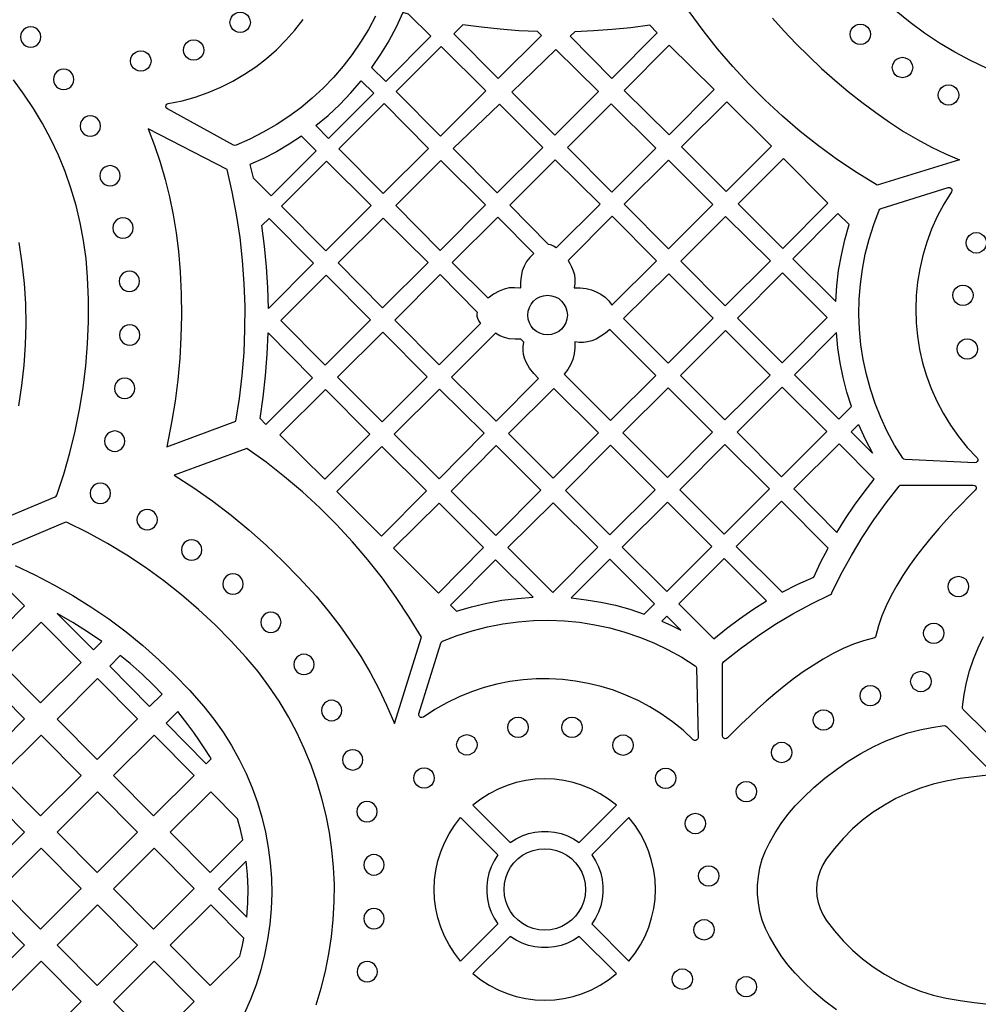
# Model space of a CAD drawing. Header units: millimetres. Extents: x -1358 to 1640, y -1421 to -323.
# Tile 71 of 129: x -40 to 117, y -566 to -405. Entities that reach past the tile are written whole.
import ezdxf

# ---------------------------------------------------------------- set-up
doc = ezdxf.new("R2010")
doc.units = ezdxf.units.MM
doc.layers.add('pattern', color=5, linetype='Continuous')

msp = doc.modelspace()

# ---------------------------------------------------------------- linework, layer by layer
at = {"layer": 'pattern'}
for points in [[(18.5, -404.17), (17.35, -406.34), (16.08, -408.43), (14.7, -410.44), (13.21, -412.37), (11.62, -414.21), (9.93, -415.96), (8.15, -417.61), (6.28, -419.17), (4.32, -420.61), (2.28, -421.95), (0.16, -423.18), (-2.03, -424.3), (-4.3, -425.29), (-4.5, -425.33), (-4.7, -425.26), (-15.53, -419.36), (-15.71, -419.19), (-15.78, -418.97), (-15.74, -418.75), (-15.6, -418.57), (-15.38, -418.47), (-13.14, -418.01), (-10.96, -417.41), (-8.84, -416.67), (-6.78, -415.8), (-4.8, -414.81), (-2.89, -413.69), (-1.07, -412.46), (0.67, -411.12), (2.32, -409.67), (3.87, -408.12), (5.32, -406.47), (6.67, -404.74)], [(83.44, -404.49), (85.36, -406.61), (87.35, -408.7), (89.4, -410.74), (91.5, -412.72), (93.65, -414.65), (95.85, -416.5), (98.08, -418.27), (100.34, -419.96), (102.61, -421.54), (104.9, -423.02), (107.2, -424.38), (109.49, -425.61), (111.77, -426.71), (114.04, -427.66), (100.56, -431.84), (97.29, -429.82), (94.1, -427.67), (91.01, -425.41), (88, -423.03), (85.09, -420.54), (82.28, -417.94), (79.57, -415.23), (76.97, -412.42), (74.47, -409.51), (72.09, -406.5), (69.82, -403.39)], [(118.47, -412.66), (115.86, -411.44), (113.29, -410.09), (110.79, -408.6), (108.34, -406.98), (105.97, -405.23), (103.67, -403.34)], [(-45.48, -487.67), (-33.88, -482.82), (-33.72, -482.71), (-33.62, -482.54), (-32.48, -479.09), (-31.48, -475.6), (-30.62, -472.08), (-29.91, -468.53), (-29.33, -464.96), (-28.89, -461.37), (-28.6, -457.76), (-28.45, -454.14), (-28.45, -450.51), (-28.59, -446.88), (-28.84, -443.87), (-29.24, -440.9), (-29.79, -437.99), (-30.48, -435.13), (-31.31, -432.32), (-32.28, -429.58), (-33.37, -426.9), (-34.6, -424.29), (-35.94, -421.75), (-37.41, -419.29), (-38.99, -416.91), (-40.68, -414.61)], [(-39.85, -441.22), (-39.33, -444.56), (-38.97, -447.9), (-38.75, -451.26), (-38.68, -454.61), (-38.77, -457.96), (-39, -461.29), (-39.37, -464.61), (-39.9, -467.92)], [(8.79, -565.92), (9.63, -563.18), (10.33, -560.4), (10.9, -557.6), (11.33, -554.78), (11.61, -551.94), (11.76, -549.1), (11.78, -546.25), (11.65, -543.41), (11.38, -540.57), (10.98, -537.75), (10.43, -534.94), (9.75, -532.16), (8.93, -529.41), (7.97, -526.69), (6.87, -524.01), (5.64, -521.38), (4.26, -518.8), (2.74, -516.27), (1.09, -513.81), (-0.7, -511.41), (-2.63, -509.09), (-5.13, -506.36), (-7.73, -503.73), (-10.43, -501.22), (-13.23, -498.82), (-16.13, -496.54), (-19.12, -494.38), (-22.19, -492.34), (-25.35, -490.43), (-28.58, -488.65), (-31.9, -487), (-32.09, -486.95), (-32.29, -486.99), (-43.7, -491.81)], [(-40.42, -494.06), (-37.22, -495.56), (-34.08, -497.19), (-31.02, -498.94), (-28.03, -500.81), (-25.13, -502.8), (-22.3, -504.91), (-19.57, -507.13), (-16.93, -509.47), (-14.38, -511.91), (-11.93, -514.47), (-9.58, -517.12), (-7.93, -519.18), (-6.41, -521.32), (-5.02, -523.51), (-3.77, -525.76), (-2.64, -528.07), (-1.65, -530.42), (-0.8, -532.82), (-0.07, -535.24), (0.51, -537.7), (0.97, -540.18), (1.29, -542.68), (1.48, -545.19), (1.53, -547.71), (1.44, -550.23), (1.22, -552.74), (0.87, -555.24), (0.38, -557.73), (-0.25, -560.19), (-1.02, -562.63), (-1.92, -565.03), (-2.96, -567.39)], [(121.83, -524.67), (114.66, -517.58), (114.54, -517.4), (114.52, -517.18), (114.81, -515.16), (115.2, -513.2), (115.71, -511.28), (116.34, -509.39), (117.09, -507.53), (117.96, -505.68)], [(93.91, -566.75), (92.03, -565.32), (90.21, -563.77), (88.46, -562.11), (87.18, -560.76), (85.99, -559.36), (84.89, -557.89), (83.88, -556.35), (82.95, -554.74), (82.3, -553.42), (81.79, -552.05), (81.4, -550.65), (81.15, -549.23), (81.02, -547.8), (81.02, -546.36), (81.15, -544.92), (81.4, -543.5), (81.79, -542.1), (82.3, -540.74), (82.95, -539.41), (83.88, -537.8), (84.89, -536.26), (85.99, -534.8), (87.18, -533.39), (88.46, -532.04), (90.21, -530.38), (92.03, -528.84), (93.91, -527.4), (95.86, -526.06), (97.9, -524.83), (100.03, -523.68), (101.87, -522.81), (103.73, -522.06), (105.62, -521.43), (107.54, -520.92), (109.51, -520.53), (111.53, -520.24), (111.74, -520.26), (111.92, -520.38), (119.01, -527.55)], [(118.71, -528.36), (116.42, -528.6), (114.15, -528.92), (111.88, -529.33), (109.74, -529.83), (107.65, -530.48), (105.62, -531.27), (103.65, -532.19), (101.76, -533.25), (99.94, -534.43), (98.2, -535.73), (96.56, -537.15), (95.02, -538.69), (93.58, -540.34), (92.25, -542.09), (91.68, -543.02), (91.23, -543.99), (90.92, -545), (90.73, -546.03), (90.67, -547.08), (90.73, -548.12), (90.92, -549.16), (91.23, -550.16), (91.68, -551.14), (92.25, -552.06), (93.58, -553.82), (95.02, -555.46), (96.56, -557), (98.2, -558.42), (99.94, -559.73), (101.76, -560.91), (103.65, -561.96), (105.62, -562.89), (107.65, -563.67), (109.74, -564.32), (111.88, -564.83), (114.17, -565.24), (116.46, -565.56), (118.77, -565.8)]]:
    msp.add_lwpolyline(points, dxfattribs=at)
for points in [[(-3.63, -406.86), (-4.07, -406.8), (-4.47, -406.63), (-4.8, -406.37), (-5.07, -406.03), (-5.23, -405.63), (-5.29, -405.19), (-5.23, -404.75), (-5.07, -404.35), (-4.8, -404.01), (-4.47, -403.75), (-4.07, -403.58), (-3.63, -403.52), (-3.18, -403.58), (-2.78, -403.75), (-2.45, -404.01), (-2.19, -404.35), (-2.02, -404.75), (-1.96, -405.19), (-2.02, -405.63), (-2.19, -406.03), (-2.45, -406.37), (-2.78, -406.63), (-3.18, -406.8)], [(27.57, -407.46), (23.92, -403.83), (22.98, -403.6), (21.88, -405.95), (20.67, -408.21), (19.34, -410.41), (17.88, -412.55), (20.18, -414.84)], [(-37.88, -409.23), (-37.44, -409.17), (-37.04, -409.01), (-36.7, -408.75), (-36.44, -408.41), (-36.28, -408.01), (-36.22, -407.57), (-36.28, -407.12), (-36.44, -406.72), (-36.7, -406.39), (-37.04, -406.13), (-37.44, -405.96), (-37.88, -405.9), (-38.33, -405.96), (-38.72, -406.13), (-39.06, -406.39), (-39.32, -406.72), (-39.49, -407.12), (-39.55, -407.57), (-39.49, -408.01), (-39.32, -408.41), (-39.06, -408.75), (-38.72, -409.01), (-38.33, -409.17)], [(45.66, -407.32), (45.04, -406.71), (41.97, -406.56), (38.91, -406.33), (35.85, -406), (32.81, -405.58), (31.33, -407.06), (38.58, -414.39)], [(64.59, -406.89), (63.37, -405.67), (60.31, -406.07), (57.25, -406.38), (54.19, -406.6), (51.11, -406.73), (50.36, -407.44), (57.2, -414.35)], [(97.82, -408.81), (97.38, -408.75), (96.98, -408.58), (96.64, -408.32), (96.38, -407.98), (96.22, -407.58), (96.16, -407.14), (96.22, -406.7), (96.38, -406.3), (96.64, -405.96), (96.98, -405.7), (97.38, -405.53), (97.82, -405.47), (98.27, -405.53), (98.66, -405.7), (99, -405.96), (99.26, -406.3), (99.43, -406.7), (99.49, -407.14), (99.43, -407.58), (99.26, -407.98), (99, -408.32), (98.66, -408.58), (98.27, -408.75)], [(-11.22, -411.4), (-11.67, -411.34), (-12.07, -411.17), (-12.4, -410.91), (-12.66, -410.57), (-12.83, -410.17), (-12.89, -409.73), (-12.83, -409.29), (-12.66, -408.89), (-12.4, -408.55), (-12.07, -408.29), (-11.67, -408.12), (-11.22, -408.06), (-10.78, -408.12), (-10.38, -408.29), (-10.05, -408.55), (-9.79, -408.89), (-9.62, -409.29), (-9.56, -409.73), (-9.62, -410.17), (-9.79, -410.57), (-10.05, -410.91), (-10.38, -411.17), (-10.78, -411.34)], [(21.88, -416.5), (29.16, -423.81), (36.57, -416.4), (29.26, -409.14)], [(66.56, -408.93), (73.93, -416.15), (66.57, -423.58), (59.2, -416.36)], [(-19.88, -413.18), (-20.32, -413.12), (-20.72, -412.96), (-21.06, -412.7), (-21.32, -412.36), (-21.49, -411.96), (-21.55, -411.52), (-21.49, -411.07), (-21.32, -410.67), (-21.06, -410.34), (-20.72, -410.08), (-20.32, -409.91), (-19.88, -409.85), (-19.44, -409.91), (-19.04, -410.08), (-18.7, -410.34), (-18.44, -410.67), (-18.27, -411.07), (-18.21, -411.52), (-18.27, -411.96), (-18.44, -412.36), (-18.7, -412.7), (-19.04, -412.96), (-19.44, -413.12)], [(40.84, -416.6), (47.87, -423.64), (54.99, -416.5), (48.01, -409.65)], [(104.73, -414.24), (104.28, -414.18), (103.88, -414.02), (103.55, -413.76), (103.29, -413.42), (103.12, -413.02), (103.06, -412.58), (103.12, -412.13), (103.29, -411.73), (103.55, -411.4), (103.88, -411.14), (104.28, -410.97), (104.73, -410.91), (105.17, -410.97), (105.57, -411.14), (105.91, -411.4), (106.17, -411.73), (106.33, -412.13), (106.39, -412.58), (106.33, -413.02), (106.17, -413.42), (105.91, -413.76), (105.57, -414.02), (105.17, -414.18)], [(-32.51, -416.2), (-32.06, -416.14), (-31.67, -415.97), (-31.33, -415.71), (-31.07, -415.37), (-30.9, -414.97), (-30.84, -414.53), (-30.9, -414.09), (-31.07, -413.69), (-31.33, -413.35), (-31.67, -413.09), (-32.06, -412.92), (-32.51, -412.86), (-32.95, -412.92), (-33.35, -413.09), (-33.69, -413.35), (-33.95, -413.69), (-34.11, -414.09), (-34.17, -414.53), (-34.11, -414.97), (-33.95, -415.37), (-33.69, -415.71), (-33.35, -415.97), (-32.95, -416.14)], [(10.83, -424.18), (8.74, -422.08), (10.76, -420.4), (12.67, -418.62), (14.47, -416.74), (16.19, -414.75), (18.23, -416.79)], [(112.25, -418.76), (111.81, -418.7), (111.41, -418.53), (111.07, -418.27), (110.81, -417.93), (110.64, -417.53), (110.58, -417.09), (110.64, -416.65), (110.81, -416.25), (111.07, -415.91), (111.41, -415.65), (111.81, -415.48), (112.25, -415.42), (112.69, -415.48), (113.09, -415.65), (113.43, -415.91), (113.69, -416.25), (113.86, -416.65), (113.92, -417.09), (113.86, -417.53), (113.69, -417.93), (113.43, -418.27), (113.09, -418.53), (112.69, -418.7)], [(12.52, -425.86), (19.78, -433.19), (27.17, -425.8), (19.92, -418.47)], [(38.8, -418.56), (31.2, -425.85), (38.43, -433.1), (45.88, -425.64)], [(57.05, -418.53), (49.91, -425.66), (57.17, -432.99), (64.4, -425.76)], [(75.97, -418.2), (68.59, -425.58), (75.86, -432.85), (83.27, -425.44)], [(-28.15, -423.81), (-27.71, -423.75), (-27.31, -423.58), (-26.97, -423.32), (-26.71, -422.99), (-26.54, -422.59), (-26.48, -422.15), (-26.54, -421.7), (-26.71, -421.3), (-26.97, -420.97), (-27.31, -420.71), (-27.71, -420.54), (-28.15, -420.48), (-28.59, -420.54), (-28.99, -420.71), (-29.33, -420.97), (-29.59, -421.3), (-29.76, -421.7), (-29.82, -422.15), (-29.76, -422.59), (-29.59, -422.99), (-29.33, -423.32), (-28.99, -423.58), (-28.59, -423.75)], [(-13.42, -445.99), (-13.27, -449.58), (-13.24, -453.14), (-13.32, -456.67), (-13.52, -460.18), (-13.84, -463.67), (-14.28, -467.16), (-14.84, -470.64), (-15.63, -474.64), (-4.31, -470.46), (-3.72, -466.72), (-3.29, -462.97), (-2.99, -459.2), (-2.84, -455.43), (-2.83, -451.66), (-2.96, -447.89), (-3.23, -444.13), (-3.65, -440.38), (-4.21, -436.65), (-4.91, -432.93), (-5.75, -429.24), (-18.7, -422.6), (-17.66, -425.31), (-16.72, -428.08), (-15.89, -430.9), (-15.17, -433.76), (-14.56, -436.67), (-14.07, -439.61), (-13.7, -442.6)], [(8.8, -426.22), (6.39, -423.82), (4.38, -425.14), (2.31, -426.36), (0.18, -427.46), (-2.02, -428.47), (-1.52, -430.6), (1.44, -433.57)], [(3.12, -435.26), (10.38, -442.59), (17.81, -435.16), (10.48, -427.9)], [(29.18, -427.8), (21.82, -435.16), (29.08, -442.49), (36.51, -435.06)], [(55.24, -434.91), (48.07, -442.09), (47.66, -441.82), (47.21, -441.61), (46.82, -441.52), (40.47, -435.1), (47.92, -427.66)], [(73.72, -434.98), (66.42, -427.75), (59.21, -434.95), (66.44, -442.26)], [(77.84, -434.87), (85.14, -442.16), (92.52, -434.79), (85.26, -427.46)], [(-24.91, -431.96), (-24.47, -431.9), (-24.07, -431.73), (-23.73, -431.47), (-23.47, -431.14), (-23.3, -430.74), (-23.24, -430.3), (-23.3, -429.85), (-23.47, -429.45), (-23.73, -429.12), (-24.07, -428.86), (-24.47, -428.69), (-24.91, -428.63), (-25.35, -428.69), (-25.75, -428.86), (-26.09, -429.12), (-26.35, -429.45), (-26.52, -429.85), (-26.58, -430.3), (-26.52, -430.74), (-26.35, -431.14), (-26.09, -431.47), (-25.75, -431.73), (-25.35, -431.9)], [(105.15, -476.73), (104.93, -476.67), (104.77, -476.51), (103.44, -474.35), (102.24, -472.13), (101.18, -469.86), (100.26, -467.54), (99.47, -465.18), (98.82, -462.79), (98.31, -460.36), (97.93, -457.92), (97.7, -455.45), (97.6, -452.98), (97.65, -450.5), (97.84, -448.03), (98.17, -445.56), (98.64, -443.11), (99.25, -440.68), (100.01, -438.27), (100.91, -435.9), (101.03, -435.73), (101.21, -435.63), (112.2, -432.22), (112.45, -432.21), (112.65, -432.31), (112.78, -432.49), (112.82, -432.71), (112.74, -432.94), (111.51, -434.92), (110.42, -436.95), (109.48, -439.03), (108.69, -441.15), (108.04, -443.31), (107.54, -445.49), (107.18, -447.69), (106.96, -449.9), (106.89, -452.12), (106.96, -454.33), (107.18, -456.53), (107.53, -458.72), (108.02, -460.88), (108.65, -463.01), (109.42, -465.1), (110.33, -467.14), (111.38, -469.13), (112.56, -471.07), (113.88, -472.93), (115.33, -474.72), (116.92, -476.42), (117.04, -476.63), (117.05, -476.85), (116.96, -477.05), (116.8, -477.19), (116.56, -477.24)], [(86.81, -443.86), (93.83, -450.88), (93.99, -448.3), (94.28, -445.76), (94.72, -443.25), (95.29, -440.76), (96, -438.27), (94.16, -436.44)], [(-22.8, -440.5), (-22.35, -440.44), (-21.96, -440.28), (-21.62, -440.02), (-21.36, -439.68), (-21.19, -439.28), (-21.13, -438.84), (-21.19, -438.39), (-21.36, -437.99), (-21.62, -437.66), (-21.96, -437.4), (-22.35, -437.23), (-22.8, -437.17), (-23.24, -437.23), (-23.64, -437.4), (-23.97, -437.66), (-24.23, -437.99), (-24.4, -438.39), (-24.46, -438.84), (-24.4, -439.28), (-24.23, -439.68), (-23.97, -440.02), (-23.64, -440.28), (-23.24, -440.44)], [(8.38, -444.59), (0.99, -451.98), (0.89, -448.58), (0.68, -445.2), (0.36, -441.82), (-0.07, -438.45), (1.12, -437.26)], [(12.42, -444.55), (19.68, -451.88), (27.11, -444.46), (19.78, -437.2)], [(42.13, -448.7), (41.24, -448.6), (40.39, -448.64), (39.57, -448.82), (38.74, -449.16), (37.82, -449.68), (36.96, -450.31), (31.08, -444.48), (38.5, -437.07), (44.4, -443.02), (43.75, -443.66), (43.23, -444.33), (42.83, -445.06), (42.53, -445.85), (42.34, -446.74), (42.23, -447.67), (42.22, -448.61)], [(50.01, -444.15), (50.31, -444.64), (50.58, -445.16), (50.87, -445.84), (51.06, -446.52), (51.14, -447.2), (51.13, -447.9), (51.02, -448.64), (52.02, -448.64), (53, -448.75), (53.84, -448.94), (54.63, -449.25), (55.38, -449.66), (56.06, -450.16), (56.66, -450.75), (57.19, -451.43), (64.47, -444.22), (57.24, -436.92)], [(75.77, -436.95), (68.46, -444.28), (75.72, -451.54), (83.13, -444.2)], [(116.79, -442.93), (116.35, -442.87), (115.95, -442.7), (115.62, -442.44), (115.36, -442.1), (115.19, -441.7), (115.13, -441.26), (115.19, -440.81), (115.36, -440.42), (115.62, -440.08), (115.95, -439.82), (116.35, -439.65), (116.79, -439.59), (117.24, -439.65), (117.64, -439.82), (117.97, -440.08), (118.23, -440.42), (118.4, -440.81), (118.46, -441.26), (118.4, -441.7), (118.23, -442.1), (117.97, -442.44), (117.64, -442.7), (117.24, -442.87)], [(-21.75, -449.21), (-21.31, -449.15), (-20.91, -448.98), (-20.57, -448.72), (-20.31, -448.38), (-20.14, -447.98), (-20.08, -447.54), (-20.14, -447.1), (-20.31, -446.7), (-20.57, -446.36), (-20.91, -446.1), (-21.31, -445.93), (-21.75, -445.87), (-22.19, -445.93), (-22.59, -446.1), (-22.93, -446.36), (-23.19, -446.7), (-23.36, -447.1), (-23.41, -447.54), (-23.36, -447.98), (-23.19, -448.38), (-22.93, -448.72), (-22.59, -448.98), (-22.19, -449.15)], [(85.12, -446.15), (77.76, -453.58), (85.05, -460.87), (92.41, -453.45)], [(10.28, -461.28), (17.67, -453.88), (10.42, -446.56), (3.02, -453.95)], [(29.1, -446.46), (35.17, -452.59), (35.1, -452.93), (35.1, -453.26), (35.2, -453.59), (35.41, -454.05), (35.68, -454.47), (28.93, -461.22), (21.67, -453.9)], [(66.48, -446.31), (59.07, -453.65), (66.37, -460.94), (73.77, -453.6)], [(114.61, -451.51), (114.16, -451.45), (113.76, -451.28), (113.43, -451.02), (113.16, -450.68), (113, -450.28), (112.94, -449.84), (113, -449.4), (113.16, -449), (113.43, -448.66), (113.76, -448.4), (114.16, -448.23), (114.61, -448.17), (115.05, -448.23), (115.45, -448.4), (115.78, -448.66), (116.04, -449), (116.21, -449.4), (116.27, -449.84), (116.21, -450.28), (116.04, -450.68), (115.78, -451.02), (115.45, -451.28), (115.05, -451.45)], [(46.66, -456.32), (46.01, -456.25), (45.4, -456.06), (44.85, -455.76), (44.37, -455.37), (43.98, -454.89), (43.68, -454.34), (43.49, -453.73), (43.43, -453.08), (43.49, -452.43), (43.68, -451.82), (43.98, -451.27), (44.37, -450.79), (44.85, -450.39), (45.4, -450.09), (46.01, -449.91), (46.66, -449.84), (47.32, -449.91), (47.93, -450.09), (48.48, -450.39), (48.95, -450.79), (49.35, -451.27), (49.65, -451.82), (49.84, -452.43), (49.9, -453.08), (49.84, -453.73), (49.65, -454.34), (49.35, -454.89), (48.95, -455.37), (48.48, -455.76), (47.93, -456.06), (47.32, -456.25)], [(-21.68, -458), (-21.24, -457.94), (-20.84, -457.78), (-20.51, -457.52), (-20.24, -457.18), (-20.08, -456.78), (-20.02, -456.34), (-20.08, -455.89), (-20.24, -455.5), (-20.51, -455.16), (-20.84, -454.9), (-21.24, -454.73), (-21.68, -454.67), (-22.13, -454.73), (-22.52, -454.9), (-22.86, -455.16), (-23.12, -455.5), (-23.29, -455.89), (-23.35, -456.34), (-23.29, -456.78), (-23.12, -457.18), (-22.86, -457.52), (-22.52, -457.78), (-22.13, -457.94)], [(19.58, -470.57), (26.97, -463.18), (19.72, -455.85), (12.32, -463.24)], [(64.4, -462.97), (56.85, -455.43), (56.14, -456.03), (55.4, -456.55), (54.59, -457), (53.9, -457.29), (53.22, -457.47), (52.54, -457.56), (51.84, -457.54), (51.1, -457.44), (51.1, -458.43), (50.99, -459.42), (50.78, -460.35), (50.44, -461.2), (49.97, -461.98), (49.36, -462.72), (56.97, -470.33)], [(75.76, -455.58), (68.39, -462.96), (75.66, -470.23), (83.07, -462.89)], [(-0.37, -470), (0.15, -466.51), (0.54, -463.01), (0.81, -459.5), (0.96, -455.98), (8.23, -463.32), (0.59, -470.96)], [(38.24, -470.45), (45.19, -463.44), (44.39, -462.64), (43.73, -461.77), (43.17, -460.79), (42.9, -460.15), (42.73, -459.51), (42.66, -458.87), (42.68, -458.21), (42.8, -457.52), (42.31, -457.04), (41.35, -457.04), (40.4, -456.94), (39.59, -456.75), (38.84, -456.45), (38.12, -456.04), (30.94, -463.22)], [(94.31, -470.13), (96.4, -468.05), (95.64, -465.67), (95.02, -463.28), (94.53, -460.87), (94.16, -458.43), (93.92, -455.95), (87.06, -462.87)], [(115.32, -460.3), (114.88, -460.24), (114.48, -460.07), (114.14, -459.81), (113.88, -459.47), (113.71, -459.08), (113.65, -458.63), (113.71, -458.19), (113.88, -457.79), (114.14, -457.45), (114.48, -457.19), (114.88, -457.03), (115.32, -456.97), (115.76, -457.03), (116.16, -457.19), (116.5, -457.45), (116.76, -457.79), (116.93, -458.19), (116.99, -458.63), (116.93, -459.08), (116.76, -459.47), (116.5, -459.81), (116.16, -460.07), (115.76, -460.24)], [(-22.52, -466.74), (-22.08, -466.68), (-21.68, -466.51), (-21.34, -466.25), (-21.08, -465.91), (-20.92, -465.52), (-20.86, -465.07), (-20.92, -464.63), (-21.08, -464.23), (-21.34, -463.89), (-21.68, -463.63), (-22.08, -463.47), (-22.52, -463.41), (-22.97, -463.47), (-23.36, -463.63), (-23.7, -463.89), (-23.96, -464.23), (-24.13, -464.63), (-24.19, -465.07), (-24.13, -465.52), (-23.96, -465.91), (-23.7, -466.25), (-23.36, -466.51), (-22.97, -466.68)], [(2.88, -472.68), (10.21, -479.93), (17.57, -472.57), (10.32, -465.25)], [(28.91, -479.87), (36.29, -472.42), (28.97, -465.18), (21.59, -472.56)], [(40.27, -472.44), (47.6, -479.77), (54.97, -472.34), (47.7, -465.08)], [(66.3, -479.66), (73.66, -472.23), (66.4, -464.98), (58.97, -472.34)], [(85.06, -464.88), (77.68, -472.25), (84.95, -479.52), (92.33, -472.15)], [(96.33, -472.16), (97.52, -470.97), (98.61, -473.36), (99.82, -475.69)], [(-24.15, -475.38), (-23.71, -475.32), (-23.31, -475.15), (-22.97, -474.89), (-22.71, -474.55), (-22.54, -474.15), (-22.49, -473.71), (-22.54, -473.27), (-22.71, -472.87), (-22.97, -472.53), (-23.31, -472.27), (-23.71, -472.1), (-24.15, -472.04), (-24.59, -472.1), (-24.99, -472.27), (-25.33, -472.53), (-25.59, -472.87), (-25.76, -473.27), (-25.82, -473.71), (-25.76, -474.15), (-25.59, -474.55), (-25.33, -474.89), (-24.99, -475.15), (-24.59, -475.32)], [(-14.44, -479.27), (-11.23, -481.36), (-8.12, -483.55), (-5.11, -485.83), (-2.19, -488.22), (0.63, -490.72), (3.38, -493.33), (6.05, -496.06), (8.8, -499.08), (10.79, -501.46), (12.67, -503.91), (14.44, -506.4), (16.09, -508.96), (17.62, -511.56), (19.04, -514.21), (20.34, -516.91), (21.63, -519.91), (26.03, -505.79), (24.03, -502.48), (21.9, -499.26), (19.64, -496.14), (17.26, -493.11), (14.76, -490.18), (12.15, -487.35), (9.43, -484.63), (6.59, -482.02), (3.65, -479.52), (0.61, -477.14), (-2.53, -474.88)], [(19.51, -489.27), (26.88, -481.82), (19.57, -474.58), (12.2, -481.95)], [(38.21, -489.16), (45.57, -481.73), (38.27, -474.44), (30.91, -481.87)], [(49.61, -481.77), (56.87, -489.02), (64.29, -481.66), (56.97, -474.34)], [(75.56, -488.92), (82.95, -481.52), (75.66, -474.24), (68.3, -481.67)], [(86.95, -481.53), (94.01, -488.65), (95.41, -486.38), (96.89, -484.18), (98.45, -482.03), (100.09, -479.93), (94.35, -474.13)], [(-26.49, -483.9), (-26.05, -483.84), (-25.65, -483.68), (-25.32, -483.41), (-25.05, -483.08), (-24.89, -482.68), (-24.83, -482.24), (-24.89, -481.79), (-25.05, -481.39), (-25.32, -481.06), (-25.65, -480.8), (-26.05, -480.63), (-26.49, -480.57), (-26.94, -480.63), (-27.33, -480.8), (-27.67, -481.06), (-27.93, -481.39), (-28.1, -481.79), (-28.16, -482.24), (-28.1, -482.68), (-27.93, -483.08), (-27.67, -483.41), (-27.33, -483.68), (-26.94, -483.84)], [(75.3, -521.91), (75.3, -510.16), (75.34, -509.95), (75.47, -509.79), (78.2, -507.64), (81, -505.61), (83.86, -503.72), (86.8, -501.95), (89.83, -500.3), (92.95, -498.77), (93.09, -498.68), (93.18, -498.54), (94.71, -495.42), (96.36, -492.39), (98.13, -489.45), (100.02, -486.58), (102.04, -483.79), (104.2, -481.05), (104.36, -480.92), (104.56, -480.88), (116.31, -480.88), (116.54, -480.94), (116.7, -481.08), (116.78, -481.28), (116.77, -481.5), (116.64, -481.7), (115.53, -482.8), (114.36, -483.99), (113.15, -485.25), (111.92, -486.59), (110.67, -487.99), (109.43, -489.44), (108.21, -490.94), (107.02, -492.49), (105.88, -494.07), (104.8, -495.68), (103.79, -497.31), (102.87, -498.96), (102.05, -500.62), (101.35, -502.27), (100.78, -503.93), (100.35, -505.57), (100.29, -505.75), (100.17, -505.87), (99.99, -505.94), (98.34, -506.37), (96.69, -506.94), (95.03, -507.64), (93.38, -508.46), (91.73, -509.38), (90.1, -510.39), (88.49, -511.47), (86.91, -512.61), (85.36, -513.8), (83.86, -515.03), (82.41, -516.27), (81.01, -517.51), (79.68, -518.74), (78.41, -519.95), (77.22, -521.12), (76.12, -522.24), (75.92, -522.36), (75.7, -522.38), (75.51, -522.3), (75.36, -522.14)], [(28.81, -498.56), (36.17, -491.13), (28.91, -483.87), (21.48, -491.23)], [(47.5, -498.45), (54.86, -491.03), (47.6, -483.77), (40.17, -491.13)], [(66.16, -498.31), (73.55, -490.92), (66.3, -483.67), (58.87, -491.03)], [(90.2, -495.94), (91.33, -493.55), (92.55, -491.2), (84.95, -483.53), (77.52, -490.96), (85.03, -498.4), (87.59, -497.11)], [(-18.84, -488.23), (-18.4, -488.17), (-18, -488), (-17.66, -487.74), (-17.4, -487.4), (-17.23, -487), (-17.17, -486.56), (-17.23, -486.12), (-17.4, -485.72), (-17.66, -485.38), (-18, -485.12), (-18.4, -484.95), (-18.84, -484.89), (-19.28, -484.95), (-19.68, -485.12), (-20.02, -485.38), (-20.28, -485.72), (-20.45, -486.12), (-20.51, -486.56), (-20.45, -487), (-20.28, -487.4), (-20.02, -487.74), (-19.68, -488), (-19.28, -488.17)], [(-11.58, -493.17), (-11.14, -493.12), (-10.74, -492.95), (-10.4, -492.69), (-10.14, -492.35), (-9.97, -491.95), (-9.91, -491.51), (-9.97, -491.06), (-10.14, -490.67), (-10.4, -490.33), (-10.74, -490.07), (-11.14, -489.9), (-11.58, -489.84), (-12.02, -489.9), (-12.42, -490.07), (-12.76, -490.33), (-13.02, -490.67), (-13.18, -491.06), (-13.24, -491.51), (-13.18, -491.95), (-13.02, -492.35), (-12.76, -492.69), (-12.42, -492.95), (-12.02, -493.12)], [(30.81, -500.56), (31.77, -501.52), (34.23, -500.79), (36.7, -500.2), (39.2, -499.74), (41.72, -499.42), (44.28, -499.24), (38.17, -493.13)], [(50.52, -499.36), (52.98, -499.64), (55.39, -500.04), (57.78, -500.56), (60.13, -501.21), (62.48, -501.99), (64.15, -500.31), (56.86, -493.03)], [(73.88, -506.05), (75.93, -504.35), (78.04, -502.76), (80.22, -501.25), (82.47, -499.84), (75.55, -492.92), (68.16, -500.32)], [(-45.53, -507.29), (-38.9, -500.67), (-41.61, -497.94), (-46.93, -495.55), (-52.07, -500.69)], [(-4.8, -498.75), (-4.36, -498.69), (-3.96, -498.52), (-3.62, -498.26), (-3.36, -497.93), (-3.19, -497.53), (-3.13, -497.09), (-3.19, -496.64), (-3.36, -496.24), (-3.62, -495.91), (-3.96, -495.65), (-4.36, -495.48), (-4.8, -495.42), (-5.24, -495.48), (-5.64, -495.65), (-5.98, -495.91), (-6.24, -496.24), (-6.41, -496.64), (-6.47, -497.09), (-6.41, -497.53), (-6.24, -497.93), (-5.98, -498.26), (-5.64, -498.52), (-5.24, -498.69)], [(113.88, -499.16), (113.43, -499.1), (113.04, -498.93), (112.7, -498.67), (112.44, -498.33), (112.27, -497.93), (112.21, -497.49), (112.27, -497.05), (112.44, -496.65), (112.7, -496.31), (113.04, -496.05), (113.43, -495.88), (113.88, -495.82), (114.32, -495.88), (114.72, -496.05), (115.06, -496.31), (115.32, -496.65), (115.48, -497.05), (115.54, -497.49), (115.48, -497.93), (115.32, -498.33), (115.06, -498.67), (114.72, -498.93), (114.32, -499.1)], [(-27.61, -507.87), (-26.24, -506.5), (-28.58, -504.89), (-31.02, -503.35), (-33.54, -501.89)], [(1.39, -504.99), (1.84, -504.94), (2.23, -504.77), (2.57, -504.51), (2.83, -504.17), (3, -503.77), (3.06, -503.33), (3, -502.88), (2.83, -502.49), (2.57, -502.15), (2.23, -501.89), (1.84, -501.72), (1.39, -501.66), (0.95, -501.72), (0.55, -501.89), (0.22, -502.15), (-0.04, -502.49), (-0.21, -502.88), (-0.27, -503.33), (-0.21, -503.77), (-0.04, -504.17), (0.22, -504.51), (0.55, -504.77), (0.95, -504.94)], [(65.35, -503.13), (66.91, -503.84), (68.44, -504.61), (66.15, -502.32)], [(-36.28, -516.54), (-29.65, -509.92), (-36.2, -503.31), (-42.82, -509.93)], [(29.22, -506.73), (29.32, -506.55), (29.49, -506.43), (31.9, -505.5), (34.35, -504.71), (36.83, -504.07), (39.33, -503.58), (41.84, -503.24), (44.36, -503.05), (46.89, -503), (49.41, -503.1), (51.91, -503.34), (54.41, -503.73), (56.87, -504.27), (59.31, -504.94), (61.71, -505.76), (64.07, -506.72), (66.37, -507.83), (68.62, -509.07), (70.81, -510.46), (70.97, -510.62), (71.02, -510.84), (71.29, -522.2), (71.24, -522.43), (71.09, -522.59), (70.9, -522.68), (70.68, -522.67), (70.48, -522.55), (68.82, -521.01), (67.08, -519.6), (65.27, -518.32), (63.4, -517.16), (61.47, -516.14), (59.49, -515.24), (57.47, -514.47), (55.41, -513.83), (53.33, -513.33), (51.21, -512.95), (49.08, -512.7), (46.94, -512.59), (44.79, -512.61), (42.65, -512.76), (40.51, -513.05), (38.39, -513.47), (36.29, -514.02), (34.22, -514.71), (32.18, -515.54), (30.19, -516.5), (28.24, -517.6), (26.34, -518.84), (26.11, -518.93), (25.89, -518.89), (25.71, -518.76), (25.6, -518.56), (25.61, -518.31)], [(109.85, -506.8), (109.4, -506.75), (109, -506.58), (108.67, -506.32), (108.41, -505.98), (108.24, -505.58), (108.18, -505.14), (108.24, -504.69), (108.41, -504.3), (108.67, -503.96), (109, -503.7), (109.4, -503.53), (109.85, -503.47), (110.29, -503.53), (110.69, -503.7), (111.02, -503.96), (111.28, -504.3), (111.45, -504.69), (111.51, -505.14), (111.45, -505.58), (111.28, -505.98), (111.02, -506.32), (110.69, -506.58), (110.29, -506.75)], [(-18.43, -517.13), (-16.38, -515.08), (-17.78, -513.62), (-19.63, -511.84), (-21.6, -510.1), (-23.23, -508.78), (-24.97, -510.53)], [(6.81, -511.9), (7.25, -511.84), (7.65, -511.68), (7.98, -511.42), (8.25, -511.08), (8.41, -510.68), (8.47, -510.24), (8.41, -509.79), (8.25, -509.4), (7.98, -509.06), (7.65, -508.8), (7.25, -508.63), (6.81, -508.57), (6.36, -508.63), (5.97, -508.8), (5.63, -509.06), (5.37, -509.4), (5.2, -509.79), (5.14, -510.24), (5.2, -510.68), (5.37, -511.08), (5.63, -511.42), (5.97, -511.68), (6.36, -511.84)], [(107.73, -514.7), (107.29, -514.64), (106.89, -514.47), (106.55, -514.21), (106.29, -513.87), (106.12, -513.47), (106.06, -513.03), (106.12, -512.59), (106.29, -512.19), (106.55, -511.85), (106.89, -511.59), (107.29, -511.42), (107.73, -511.36), (108.17, -511.42), (108.57, -511.59), (108.91, -511.85), (109.17, -512.19), (109.34, -512.59), (109.4, -513.03), (109.34, -513.47), (109.17, -513.87), (108.91, -514.21), (108.57, -514.47), (108.17, -514.64)], [(-45.53, -525.78), (-38.9, -519.16), (-45.45, -512.56), (-52.07, -519.18)], [(-27.03, -525.78), (-20.4, -519.16), (-26.95, -512.56), (-33.57, -519.18)], [(99.45, -517.01), (99, -516.95), (98.61, -516.79), (98.27, -516.53), (98.01, -516.19), (97.84, -515.79), (97.78, -515.35), (97.84, -514.9), (98.01, -514.51), (98.27, -514.17), (98.61, -513.91), (99, -513.74), (99.45, -513.68), (99.89, -513.74), (100.29, -513.91), (100.63, -514.17), (100.89, -514.51), (101.05, -514.9), (101.11, -515.35), (101.05, -515.79), (100.89, -516.19), (100.63, -516.53), (100.29, -516.79), (99.89, -516.95)], [(11.33, -519.44), (11.77, -519.38), (12.17, -519.21), (12.51, -518.95), (12.77, -518.61), (12.94, -518.21), (13, -517.77), (12.94, -517.33), (12.77, -516.93), (12.51, -516.59), (12.17, -516.33), (11.77, -516.16), (11.33, -516.1), (10.89, -516.16), (10.49, -516.33), (10.15, -516.59), (9.89, -516.93), (9.72, -517.33), (9.66, -517.77), (9.72, -518.21), (9.89, -518.61), (10.15, -518.95), (10.49, -519.21), (10.89, -519.38)], [(-9.17, -526.47), (-8.37, -525.67), (-8.6, -525.29), (-9.39, -524.02), (-10.26, -522.71), (-11.22, -521.37), (-12.2, -520.05), (-13.3, -518.62), (-13.84, -517.96), (-15.73, -519.85)], [(91.8, -521), (91.35, -520.94), (90.96, -520.77), (90.62, -520.51), (90.36, -520.17), (90.19, -519.77), (90.13, -519.33), (90.19, -518.89), (90.36, -518.49), (90.62, -518.15), (90.96, -517.89), (91.35, -517.72), (91.8, -517.66), (92.24, -517.72), (92.64, -517.89), (92.98, -518.15), (93.24, -518.49), (93.41, -518.89), (93.46, -519.33), (93.41, -519.77), (93.24, -520.17), (92.98, -520.51), (92.64, -520.77), (92.24, -520.94)], [(41.83, -522.19), (41.38, -522.14), (40.99, -521.97), (40.65, -521.71), (40.39, -521.37), (40.22, -520.97), (40.16, -520.53), (40.22, -520.08), (40.39, -519.69), (40.65, -519.35), (40.99, -519.09), (41.38, -518.92), (41.83, -518.86), (42.27, -518.92), (42.67, -519.09), (43.01, -519.35), (43.27, -519.69), (43.43, -520.08), (43.49, -520.53), (43.43, -520.97), (43.27, -521.37), (43.01, -521.71), (42.67, -521.97), (42.27, -522.14)], [(50.67, -522.2), (50.22, -522.14), (49.82, -521.97), (49.49, -521.71), (49.23, -521.37), (49.06, -520.97), (49, -520.53), (49.06, -520.09), (49.23, -519.69), (49.49, -519.35), (49.82, -519.09), (50.22, -518.92), (50.67, -518.86), (51.11, -518.92), (51.51, -519.09), (51.84, -519.35), (52.1, -519.69), (52.27, -520.09), (52.33, -520.53), (52.27, -520.97), (52.1, -521.37), (51.84, -521.71), (51.51, -521.97), (51.11, -522.14)], [(-36.28, -535.03), (-29.65, -528.41), (-36.2, -521.81), (-42.82, -528.43)], [(-17.78, -535.03), (-11.15, -528.41), (-17.7, -521.81), (-24.32, -528.43)], [(33.46, -525.06), (33.02, -525), (32.62, -524.83), (32.28, -524.57), (32.02, -524.23), (31.85, -523.83), (31.79, -523.39), (31.85, -522.94), (32.02, -522.55), (32.28, -522.21), (32.62, -521.95), (33.02, -521.78), (33.46, -521.72), (33.9, -521.78), (34.3, -521.95), (34.64, -522.21), (34.9, -522.55), (35.07, -522.94), (35.13, -523.39), (35.07, -523.83), (34.9, -524.23), (34.64, -524.57), (34.3, -524.83), (33.9, -525)], [(59.02, -525.11), (58.58, -525.05), (58.18, -524.88), (57.84, -524.62), (57.58, -524.28), (57.41, -523.88), (57.35, -523.44), (57.41, -523), (57.58, -522.6), (57.84, -522.26), (58.18, -522), (58.58, -521.83), (59.02, -521.77), (59.46, -521.83), (59.86, -522), (60.2, -522.26), (60.46, -522.6), (60.63, -523), (60.69, -523.44), (60.63, -523.88), (60.46, -524.28), (60.2, -524.62), (59.86, -524.88), (59.46, -525.05)], [(84.96, -526.31), (84.52, -526.25), (84.12, -526.08), (83.79, -525.82), (83.53, -525.48), (83.36, -525.08), (83.3, -524.64), (83.36, -524.2), (83.53, -523.8), (83.79, -523.46), (84.12, -523.2), (84.52, -523.03), (84.96, -522.97), (85.41, -523.03), (85.81, -523.2), (86.14, -523.46), (86.4, -523.8), (86.57, -524.2), (86.63, -524.64), (86.57, -525.08), (86.4, -525.48), (86.14, -525.82), (85.81, -526.08), (85.41, -526.25)], [(14.79, -527.51), (15.24, -527.45), (15.64, -527.28), (15.97, -527.02), (16.23, -526.68), (16.4, -526.29), (16.46, -525.84), (16.4, -525.4), (16.23, -525), (15.97, -524.66), (15.64, -524.4), (15.24, -524.24), (14.79, -524.18), (14.35, -524.24), (13.95, -524.4), (13.62, -524.66), (13.36, -525), (13.19, -525.4), (13.13, -525.84), (13.19, -526.29), (13.36, -526.68), (13.62, -527.02), (13.95, -527.28), (14.35, -527.45)], [(26.47, -530.49), (26.02, -530.43), (25.62, -530.26), (25.29, -530), (25.03, -529.67), (24.86, -529.27), (24.8, -528.82), (24.86, -528.38), (25.03, -527.98), (25.29, -527.65), (25.62, -527.38), (26.02, -527.22), (26.47, -527.16), (26.91, -527.22), (27.31, -527.38), (27.65, -527.65), (27.91, -527.98), (28.07, -528.38), (28.13, -528.82), (28.07, -529.27), (27.91, -529.67), (27.65, -530), (27.31, -530.26), (26.91, -530.43)], [(65.98, -530.53), (65.53, -530.47), (65.14, -530.3), (64.8, -530.04), (64.54, -529.7), (64.37, -529.3), (64.31, -528.86), (64.37, -528.42), (64.54, -528.02), (64.8, -527.68), (65.14, -527.42), (65.53, -527.25), (65.98, -527.19), (66.42, -527.25), (66.82, -527.42), (67.15, -527.68), (67.42, -528.02), (67.58, -528.42), (67.64, -528.86), (67.58, -529.3), (67.42, -529.7), (67.15, -530.04), (66.82, -530.3), (66.42, -530.47)], [(57.95, -533.28), (56.65, -532.26), (55.28, -531.38), (53.85, -530.64), (52.38, -530.03), (50.87, -529.56), (49.33, -529.22), (47.77, -529.01), (46.2, -528.95), (44.64, -529.01), (43.08, -529.22), (41.54, -529.56), (40.03, -530.03), (38.56, -530.64), (37.13, -531.38), (35.76, -532.26), (34.46, -533.28), (40.56, -539.38), (41.5, -538.76), (42.49, -538.27), (43.53, -537.9), (44.59, -537.66), (45.66, -537.54), (46.75, -537.54), (47.82, -537.66), (48.88, -537.9), (49.91, -538.27), (50.91, -538.76), (51.85, -539.38)], [(79.19, -532.71), (78.74, -532.65), (78.35, -532.48), (78.01, -532.22), (77.75, -531.88), (77.58, -531.48), (77.52, -531.04), (77.58, -530.6), (77.75, -530.2), (78.01, -529.86), (78.35, -529.6), (78.74, -529.43), (79.19, -529.37), (79.63, -529.43), (80.03, -529.6), (80.37, -529.86), (80.63, -530.2), (80.79, -530.6), (80.85, -531.04), (80.79, -531.48), (80.63, -531.88), (80.37, -532.22), (80.03, -532.48), (79.63, -532.65)], [(-45.53, -544.28), (-38.9, -537.66), (-45.45, -531.06), (-52.07, -537.68)], [(-27.03, -544.28), (-20.4, -537.66), (-26.95, -531.06), (-33.57, -537.68)], [(-3.57, -537.22), (-4.05, -535.49), (-8.45, -531.06), (-15.07, -537.67), (-8.53, -544.28), (-3.18, -538.93)], [(17.12, -535.98), (17.56, -535.92), (17.96, -535.75), (18.3, -535.49), (18.56, -535.16), (18.73, -534.76), (18.79, -534.31), (18.73, -533.87), (18.56, -533.47), (18.3, -533.14), (17.96, -532.87), (17.56, -532.71), (17.12, -532.65), (16.68, -532.71), (16.28, -532.87), (15.94, -533.14), (15.68, -533.47), (15.51, -533.87), (15.45, -534.31), (15.51, -534.76), (15.68, -535.16), (15.94, -535.49), (16.28, -535.75), (16.68, -535.92)], [(70.83, -537.93), (70.39, -537.87), (69.99, -537.7), (69.65, -537.44), (69.39, -537.1), (69.23, -536.7), (69.17, -536.26), (69.23, -535.82), (69.39, -535.42), (69.65, -535.08), (69.99, -534.82), (70.39, -534.65), (70.83, -534.59), (71.28, -534.65), (71.67, -534.82), (72.01, -535.08), (72.27, -535.42), (72.44, -535.82), (72.5, -536.26), (72.44, -536.7), (72.27, -537.1), (72.01, -537.44), (71.67, -537.7), (71.28, -537.87)], [(38.54, -541.4), (37.92, -542.34), (37.43, -543.34), (37.06, -544.37), (36.82, -545.43), (36.7, -546.51), (36.7, -547.59), (36.82, -548.66), (37.06, -549.72), (37.43, -550.76), (37.92, -551.75), (38.54, -552.69), (32.44, -558.79), (31.42, -557.49), (30.54, -556.12), (29.8, -554.69), (29.19, -553.22), (28.72, -551.71), (28.38, -550.17), (28.17, -548.61), (28.11, -547.05), (28.17, -545.48), (28.38, -543.92), (28.72, -542.38), (29.19, -540.87), (29.8, -539.4), (30.54, -537.97), (31.42, -536.6), (32.44, -535.3)], [(53.88, -541.4), (54.49, -542.34), (54.98, -543.34), (55.35, -544.37), (55.59, -545.43), (55.71, -546.51), (55.71, -547.59), (55.59, -548.66), (55.35, -549.72), (54.98, -550.76), (54.49, -551.75), (53.88, -552.69), (59.97, -558.79), (60.99, -557.49), (61.87, -556.12), (62.61, -554.69), (63.22, -553.22), (63.69, -551.71), (64.03, -550.17), (64.24, -548.61), (64.3, -547.05), (64.24, -545.48), (64.03, -543.92), (63.69, -542.38), (63.22, -540.87), (62.61, -539.4), (61.87, -537.97), (60.99, -536.6), (59.97, -535.3)], [(-36.28, -553.52), (-29.65, -546.9), (-36.2, -540.3), (-42.82, -546.92)], [(-17.78, -553.52), (-11.15, -546.9), (-17.7, -540.3), (-24.32, -546.92)], [(46.21, -553.71), (45.22, -553.64), (44.28, -553.43), (43.39, -553.09), (42.57, -552.64), (41.83, -552.08), (41.17, -551.42), (40.61, -550.68), (40.16, -549.86), (39.82, -548.97), (39.61, -548.03), (39.54, -547.05), (39.61, -546.06), (39.82, -545.12), (40.16, -544.23), (40.61, -543.42), (41.17, -542.67), (41.83, -542.01), (42.57, -541.45), (43.39, -541), (44.28, -540.66), (45.22, -540.45), (46.21, -540.38), (47.19, -540.45), (48.13, -540.66), (49.02, -541), (49.84, -541.45), (50.58, -542.01), (51.24, -542.67), (51.8, -543.42), (52.25, -544.23), (52.59, -545.12), (52.8, -546.06), (52.87, -547.05), (52.8, -548.03), (52.59, -548.97), (52.25, -549.86), (51.8, -550.68), (51.24, -551.42), (50.58, -552.08), (49.84, -552.64), (49.02, -553.09), (48.13, -553.43), (47.19, -553.64)], [(-2.64, -542.4), (-7.17, -546.92), (-2.52, -551.6), (-2.36, -549.24), (-2.32, -546.91), (-2.42, -544.62)], [(18.26, -544.69), (18.7, -544.63), (19.1, -544.46), (19.44, -544.2), (19.7, -543.86), (19.87, -543.46), (19.93, -543.02), (19.87, -542.58), (19.7, -542.18), (19.44, -541.84), (19.1, -541.58), (18.7, -541.41), (18.26, -541.35), (17.81, -541.41), (17.42, -541.58), (17.08, -541.84), (16.82, -542.18), (16.65, -542.58), (16.59, -543.02), (16.65, -543.46), (16.82, -543.86), (17.08, -544.2), (17.42, -544.46), (17.81, -544.63)], [(73, -546.51), (72.56, -546.45), (72.16, -546.28), (71.82, -546.02), (71.56, -545.68), (71.39, -545.28), (71.33, -544.84), (71.39, -544.4), (71.56, -544), (71.82, -543.66), (72.16, -543.4), (72.56, -543.23), (73, -543.17), (73.44, -543.23), (73.84, -543.4), (74.18, -543.66), (74.44, -544), (74.61, -544.4), (74.67, -544.84), (74.61, -545.28), (74.44, -545.68), (74.18, -546.02), (73.84, -546.28), (73.44, -546.45)], [(-45.53, -562.77), (-38.9, -556.15), (-45.45, -549.55), (-52.07, -556.17)], [(-27.03, -562.77), (-20.4, -556.15), (-26.95, -549.55), (-33.57, -556.17)], [(-3.54, -557.33), (-3.27, -556.14), (-3.15, -555.59), (-3, -555.04), (-8.45, -549.55), (-15.07, -556.17), (-8.53, -562.77), (-3.7, -557.94)], [(18.25, -553.48), (18.7, -553.42), (19.09, -553.25), (19.43, -552.99), (19.69, -552.66), (19.86, -552.26), (19.92, -551.81), (19.86, -551.37), (19.69, -550.97), (19.43, -550.64), (19.09, -550.38), (18.7, -550.21), (18.25, -550.15), (17.81, -550.21), (17.41, -550.38), (17.08, -550.64), (16.82, -550.97), (16.65, -551.37), (16.59, -551.81), (16.65, -552.26), (16.82, -552.66), (17.08, -552.99), (17.41, -553.25), (17.81, -553.42)], [(72.26, -555.32), (71.82, -555.26), (71.42, -555.09), (71.08, -554.83), (70.82, -554.49), (70.66, -554.09), (70.6, -553.65), (70.66, -553.21), (70.82, -552.81), (71.08, -552.47), (71.42, -552.21), (71.82, -552.04), (72.26, -551.98), (72.71, -552.04), (73.1, -552.21), (73.44, -552.47), (73.7, -552.81), (73.87, -553.21), (73.93, -553.65), (73.87, -554.09), (73.7, -554.49), (73.44, -554.83), (73.1, -555.09), (72.71, -555.26)], [(51.85, -554.72), (50.91, -555.33), (49.92, -555.82), (48.88, -556.19), (47.82, -556.43), (46.75, -556.56), (45.66, -556.56), (44.59, -556.43), (43.53, -556.19), (42.49, -555.82), (41.5, -555.33), (40.56, -554.72), (34.46, -560.81), (35.76, -561.83), (37.13, -562.71), (38.56, -563.45), (40.03, -564.06), (41.54, -564.54), (43.08, -564.87), (44.64, -565.08), (46.2, -565.14), (47.77, -565.08), (49.33, -564.87), (50.87, -564.54), (52.38, -564.06), (53.85, -563.45), (55.28, -562.71), (56.65, -561.83), (57.95, -560.81)], [(-36.28, -572.02), (-29.65, -565.4), (-36.2, -558.8), (-42.82, -565.42)], [(-17.78, -572.02), (-11.15, -565.4), (-17.7, -558.8), (-24.32, -565.42)], [(17.15, -562.18), (17.6, -562.12), (17.99, -561.95), (18.33, -561.69), (18.59, -561.35), (18.76, -560.95), (18.82, -560.51), (18.76, -560.07), (18.59, -559.67), (18.33, -559.33), (17.99, -559.07), (17.6, -558.9), (17.15, -558.84), (16.71, -558.9), (16.31, -559.07), (15.97, -559.33), (15.71, -559.67), (15.55, -560.07), (15.49, -560.51), (15.55, -560.95), (15.71, -561.35), (15.97, -561.69), (16.31, -561.95), (16.71, -562.12)], [(68.71, -563.39), (68.27, -563.33), (67.87, -563.16), (67.53, -562.9), (67.27, -562.56), (67.1, -562.16), (67.04, -561.72), (67.1, -561.28), (67.27, -560.88), (67.53, -560.54), (67.87, -560.28), (68.27, -560.11), (68.71, -560.05), (69.15, -560.11), (69.55, -560.28), (69.89, -560.54), (70.15, -560.88), (70.32, -561.28), (70.38, -561.72), (70.32, -562.16), (70.15, -562.56), (69.89, -562.9), (69.55, -563.16), (69.15, -563.33)], [(79.16, -564.64), (78.72, -564.58), (78.32, -564.41), (77.99, -564.15), (77.72, -563.82), (77.56, -563.42), (77.5, -562.98), (77.56, -562.53), (77.72, -562.13), (77.99, -561.8), (78.32, -561.54), (78.72, -561.37), (79.16, -561.31), (79.61, -561.37), (80, -561.54), (80.34, -561.8), (80.6, -562.13), (80.77, -562.53), (80.83, -562.98), (80.77, -563.42), (80.6, -563.82), (80.34, -564.15), (80, -564.41), (79.61, -564.58)]]:
    msp.add_lwpolyline(points, close=True, dxfattribs=at)

doc.saveas('drawing.dxf')
